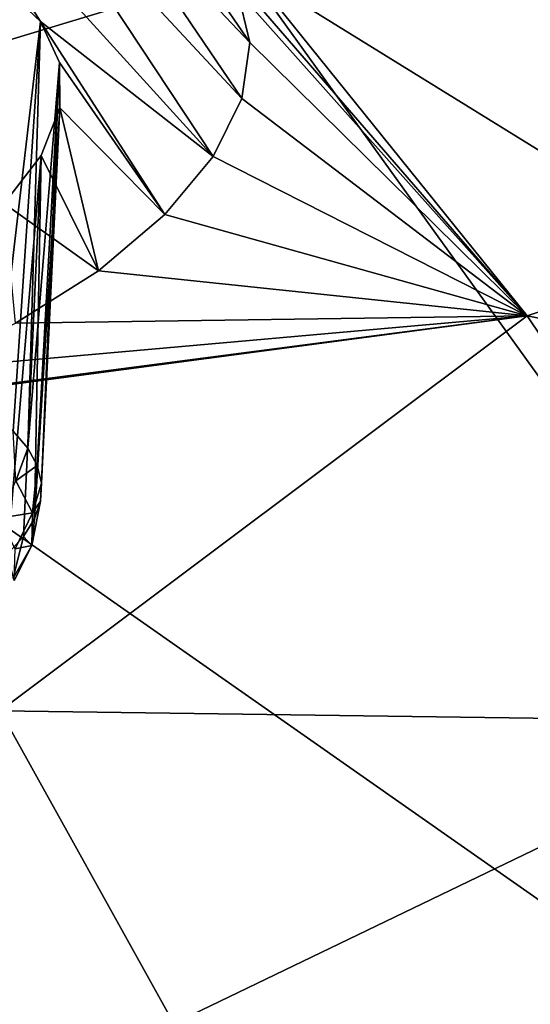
# Model space of a CAD drawing. Header units: metres. Extents: x -90 to 304, y -90 to 74.
# Tile 249 of 256: x 266.1 to 267.66, y 6.91 to 9.92. Entities that reach past the tile are written whole.
import ezdxf

# ---------------------------------------------------------------- set-up
doc = ezdxf.new("R2010")
doc.units = ezdxf.units.M
doc.layers.add('solid_21662050_350', color=7, linetype='CONTINUOUS')

msp = doc.modelspace()

# ---------------------------------------------------------------- linework, layer by layer
at = {"layer": 'solid_21662050_350'}
for points in [[(259.869965, 13.095754, 207.790588), (264.582581, 9.405187, 212.801529), (266.791626, 10.072475, 210.946411)], [(266.714569, 10.177154, 149.321671), (268.600311, 10.824194, 148.876175), (269.614441, 9.667068, 151.433548)], [(268.843079, 10.795231, 208.937225), (266.791626, 10.072475, 210.946411), (272.669403, 6.436925, 214.668228)], [(266.694244, 9.498164, 150.604095), (265.801422, 10.481421, 148.388153), (266.074188, 10.437763, 148.577637)], [(266.167267, 9.910597, 149.61644), (265.801422, 10.481421, 148.388153), (266.694244, 9.498164, 150.604095)], [(266.054291, 10.018775, 149.366852), (265.801422, 10.481421, 148.388153), (266.167267, 9.910597, 149.61644)], [(266.781128, 9.675191, 150.299774), (266.074188, 10.437763, 148.577637), (266.311676, 10.369427, 148.80011)], [(266.694244, 9.498164, 150.604095), (266.074188, 10.437763, 148.577637), (266.781128, 9.675191, 150.299774)], [(266.805725, 9.846092, 149.984375), (266.311676, 10.369427, 148.80011), (266.514923, 10.271785, 149.064529)], [(266.781128, 9.675191, 150.299774), (266.311676, 10.369427, 148.80011), (266.805725, 9.846092, 149.984375)], [(266.805725, 9.846092, 149.984375), (266.514923, 10.271785, 149.064529), (266.768494, 10.004815, 149.66893)], [(266.670715, 10.147878, 149.359924), (266.714569, 10.177154, 149.321671), (267.652588, 9.011406, 151.896667)], [(267.652588, 9.011406, 151.896667), (266.714569, 10.177154, 149.321671), (269.614441, 9.667068, 151.433548)], [(266.768494, 10.004815, 149.66893), (266.670715, 10.147878, 149.359924), (267.652588, 9.011406, 151.896667)], [(266.791626, 10.072475, 210.946411), (264.582581, 9.405187, 212.801529), (270.008789, 5.600787, 216.992432)], [(266.791626, 10.072475, 210.946411), (270.008789, 5.600787, 216.992432), (272.669403, 6.436925, 214.668228)], [(266.054291, 10.018775, 149.366852), (266.167267, 9.910597, 149.61644), (266.025665, 8.708253, 148.95607)], [(266.805725, 9.846092, 149.984375), (266.768494, 10.004815, 149.66893), (267.652588, 9.011406, 151.896667)], [(266.167267, 9.910597, 149.61644), (266.08432, 8.659234, 149.085205), (266.025665, 8.708253, 148.95607)], [(266.167267, 9.910597, 149.61644), (266.128235, 8.607951, 149.219223), (266.08432, 8.659234, 149.085205)], [(266.167267, 9.910597, 149.61644), (266.225647, 9.785158, 149.878159), (266.128235, 8.607951, 149.219223)], [(266.694244, 9.498164, 150.604095), (266.54718, 9.320907, 150.88765), (266.167267, 9.910597, 149.61644)], [(266.167267, 9.910597, 149.61644), (266.54718, 9.320907, 150.88765), (266.225647, 9.785158, 149.878159)], [(266.781128, 9.675191, 150.299774), (266.805725, 9.846092, 149.984375), (267.652588, 9.011406, 151.896667)], [(266.225647, 9.785158, 149.878159), (266.156921, 8.554966, 149.356674), (266.128235, 8.607951, 149.219223)], [(266.225647, 9.785158, 149.878159), (266.170044, 8.500859, 149.496017), (266.156921, 8.554966, 149.356674)], [(266.225647, 9.785158, 149.878159), (266.226746, 9.647114, 150.142471), (266.170044, 8.500859, 149.496017)], [(266.225647, 9.785158, 149.878159), (266.54718, 9.320907, 150.88765), (266.226746, 9.647114, 150.142471)], [(266.694244, 9.498164, 150.604095), (266.781128, 9.675191, 150.299774), (267.652588, 9.011406, 151.896667)], [(267.652588, 9.011406, 151.896667), (269.614441, 9.667068, 151.433548), (270.526733, 8.435916, 154.113297)], [(266.226746, 9.647114, 150.142471), (266.149231, 8.391656, 149.774368), (266.16745, 8.446222, 149.635773)], [(266.226746, 9.647114, 150.142471), (266.169708, 9.501822, 150.399323), (266.149231, 8.391656, 149.774368)], [(266.226746, 9.647114, 150.142471), (266.16745, 8.446222, 149.635773), (266.170044, 8.500859, 149.496017)], [(266.226746, 9.647114, 150.142471), (266.343964, 9.149588, 151.140778), (266.169708, 9.501822, 150.399323)], [(266.226746, 9.647114, 150.142471), (266.54718, 9.320907, 150.88765), (266.343964, 9.149588, 151.140778)], [(266.169708, 9.501822, 150.399323), (266.343964, 9.149588, 151.140778), (266.056061, 9.355174, 150.63855)], [(266.169708, 9.501822, 150.399323), (266.056061, 9.355174, 150.63855), (266.066711, 8.285114, 150.042084)], [(266.169708, 9.501822, 150.399323), (266.066711, 8.285114, 150.042084), (266.115509, 8.337756, 149.910309)], [(266.169708, 9.501822, 150.399323), (266.115509, 8.337756, 149.910309), (266.149231, 8.391656, 149.774368)], [(266.54718, 9.320907, 150.88765), (266.694244, 9.498164, 150.604095), (267.652588, 9.011406, 151.896667)], [(264.582581, 9.405187, 212.801529), (262.228973, 8.797293, 214.491684), (267.162048, 4.838239, 219.112213)], [(264.582581, 9.405187, 212.801529), (267.162048, 4.838239, 219.112213), (270.008789, 5.600787, 216.992432)], [(266.056061, 9.355174, 150.63855), (266.343964, 9.149588, 151.140778), (266.091034, 8.989955, 151.355301)], [(266.343964, 9.149588, 151.140778), (266.54718, 9.320907, 150.88765), (267.652588, 9.011406, 151.896667)], [(266.091034, 8.989955, 151.355301), (266.343964, 9.149588, 151.140778), (267.652588, 9.011406, 151.896667)], [(265.442596, 8.718139, 151.64859), (265.469788, 8.726731, 151.641525), (267.652588, 9.011406, 151.896667)], [(266.042847, 7.805364, 153.642868), (265.442596, 8.718139, 151.64859), (267.652588, 9.011406, 151.896667)], [(265.469788, 8.726731, 151.641525), (265.796356, 8.847468, 151.523987), (267.652588, 9.011406, 151.896667)], [(265.796356, 8.847468, 151.523987), (266.091034, 8.989955, 151.355301), (267.652588, 9.011406, 151.896667)], [(266.042847, 7.805364, 153.642868), (267.652588, 9.011406, 151.896667), (268.484192, 7.772439, 154.58931)], [(268.484192, 7.772439, 154.58931), (267.652588, 9.011406, 151.896667), (270.526733, 8.435916, 154.113297)], [(262.228973, 8.797293, 214.491684), (264.146912, 4.154014, 221.014465), (267.162048, 4.838239, 219.112213)], [(266.092407, 8.508277, 149.129456), (266.08432, 8.659234, 149.085205), (266.128235, 8.607951, 149.219223)], [(266.092407, 8.508277, 149.129456), (266.128235, 8.607951, 149.219223), (266.156921, 8.554966, 149.356674)], [(266.143402, 8.410607, 149.38269), (266.092407, 8.508277, 149.129456), (266.156921, 8.554966, 149.356674)], [(266.143402, 8.410607, 149.38269), (266.156921, 8.554966, 149.356674), (266.170044, 8.500859, 149.496017)], [(266.041351, 8.394468, 149.101822), (266.092407, 8.508277, 149.129456), (266.143402, 8.410607, 149.38269)], [(266.143402, 8.410607, 149.38269), (266.170044, 8.500859, 149.496017), (266.16745, 8.446222, 149.635773)], [(266.140472, 8.310089, 149.639893), (266.16745, 8.446222, 149.635773), (266.149231, 8.391656, 149.774368)], [(266.140472, 8.310089, 149.639893), (266.143402, 8.410607, 149.38269), (266.16745, 8.446222, 149.635773)], [(266.041351, 8.394468, 149.101822), (266.143402, 8.410607, 149.38269), (266.090302, 8.300675, 149.345001)], [(266.090302, 8.300675, 149.345001), (266.143402, 8.410607, 149.38269), (266.140472, 8.310089, 149.639893)], [(266.140472, 8.310089, 149.639893), (266.149231, 8.391656, 149.774368), (266.115509, 8.337756, 149.910309)], [(266.08374, 8.210585, 149.89119), (266.115509, 8.337756, 149.910309), (266.066711, 8.285114, 150.042084)], [(266.08374, 8.210585, 149.89119), (266.140472, 8.310089, 149.639893), (266.115509, 8.337756, 149.910309)], [(266.087494, 8.204146, 149.59201), (266.140472, 8.310089, 149.639893), (266.08374, 8.210585, 149.89119)], [(266.090302, 8.300675, 149.345001), (266.140472, 8.310089, 149.639893), (266.087494, 8.204146, 149.59201)], [(264.348083, 6.524357, 155.621658), (266.042847, 7.805364, 153.642868), (266.573914, 6.850721, 155.706024)], [(266.573914, 6.850721, 155.706024), (266.042847, 7.805364, 153.642868), (268.484192, 7.772439, 154.58931)], [(266.573914, 6.850721, 155.706024), (268.484192, 7.772439, 154.58931), (269.146881, 6.449998, 157.418076)]]:
    msp.add_3dface(points, dxfattribs=at)

doc.saveas('drawing.dxf')
